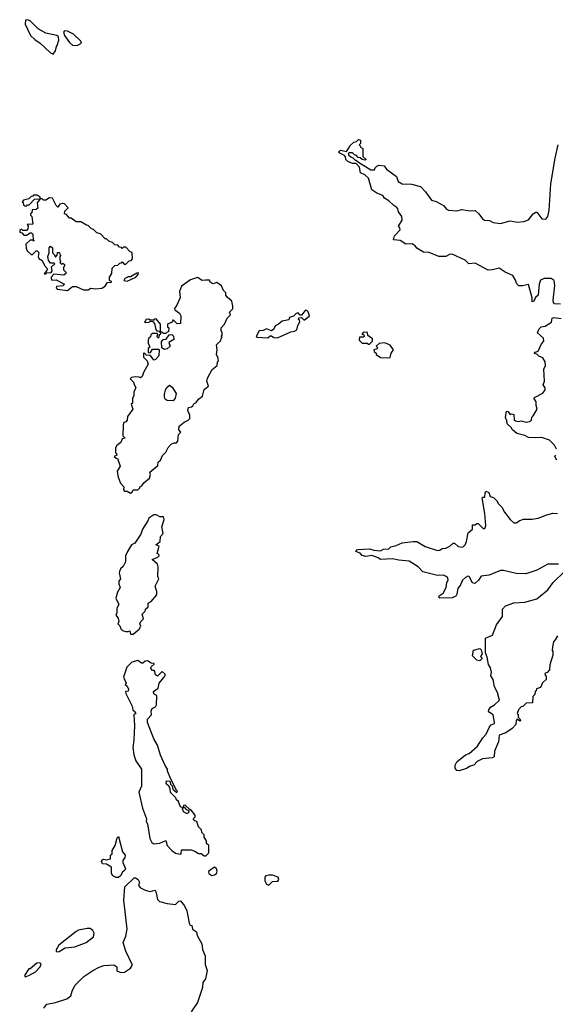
# Model space of a CAD drawing. Extents: x 2494106 to 2685573, y 758056 to 915185.
# Tile 234 of 256: x 2565540 to 2569957, y 860856 to 868978. Entities that reach past the tile are written whole.
import ezdxf

# ---------------------------------------------------------------- set-up
doc = ezdxf.new("R2010")
doc.units = 0

msp = doc.modelspace()

# ---------------------------------------------------------------- linework, layer by layer
at = {"layer": '0CON05XD'}
for points in [[(2565815, 868692.5), (2565835, 868720), (2565843, 868757), (2565850, 868765), (2565861.7, 868808.3), (2565860, 868835), (2565846.4, 868846.4), (2565756.4, 868866.4), (2565691.7, 868901.7), (2565625, 868967.5), (2565605, 868977.5), (2565587, 868973), (2565585, 868940), (2565628.3, 868848.3), (2565665, 868813.3), (2565707.5, 868785), (2565793.6, 868703.6), (2565815, 868692.5)], [(2566015, 868763.3), (2566050, 868785), (2566045, 868800), (2565985, 868857.5), (2565935, 868882.5), (2565910, 868885), (2565902.5, 868875), (2565908.3, 868848.3), (2565950.7, 868790.7), (2565975, 868767.5), (2566015, 868763.3)], [(2569998.3, 866631.7), (2569950, 866635), (2569941.2, 866645), (2569939.2, 866665), (2569952.9, 866785), (2569947.3, 866827.3), (2569923, 866843), (2569863.6, 866843.6), (2569835, 866830), (2569824.4, 866795), (2569815, 866706.7), (2569792.5, 866685), (2569780, 866655), (2569765, 866650), (2569766.7, 866683.3), (2569735, 866792.5), (2569685, 866781.2), (2569655, 866783.3), (2569638.8, 866798.8), (2569625.6, 866835.6), (2569605, 866868), (2569544.3, 866894.3), (2569495, 866929.2), (2569437.5, 866915), (2569402.3, 866912.3), (2569295, 866970), (2569243.6, 866963.6), (2569213.6, 866993.6), (2569105, 867043.3), (2569085, 867041.2), (2569055, 867024), (2568995, 867024), (2568916.4, 867056.4), (2568870.5, 867060.5), (2568815, 867093.8), (2568801.7, 867111.7), (2568775, 867128.8), (2568725, 867126.7), (2568677, 867157), (2568622.5, 867162.5), (2568630, 867195), (2568676.7, 867245), (2568675, 867260), (2568663.3, 867275), (2568693.3, 867325), (2568690, 867355), (2568663, 867393), (2568658, 867418), (2568649.3, 867429.3), (2568624.1, 867444.1), (2568585, 867483.3), (2568547.5, 867505), (2568535, 867527.5), (2568485, 867546.7), (2568443.8, 867575), (2568415, 867670), (2568385, 867697.5), (2568350, 867715), (2568340.7, 867760.7), (2568315, 867790), (2568285, 867792.5), (2568245, 867807.5), (2568230, 867825), (2568227, 867847), (2568218.3, 867858.3), (2568175, 867880), (2568172.5, 867887.5), (2568185, 867900), (2568235, 867890), (2568250, 867915), (2568265, 867940), (2568295, 867967.5), (2568317.5, 867972.5), (2568335, 867990), (2568350, 867985), (2568350, 867955), (2568340, 867945), (2568348.3, 867938.3), (2568350, 867925), (2568370, 867915), (2568368.3, 867848.3), (2568397.5, 867825), (2568385, 867820), (2568363, 867823), (2568348.3, 867838.3), (2568331.7, 867841.7), (2568318.3, 867858.3), (2568301.7, 867861.7), (2568285, 867880), (2568255, 867880), (2568250, 867875), (2568251.7, 867861.7), (2568270, 867845), (2568288.3, 867838.3), (2568305, 867820), (2568315, 867820), (2568333, 867803), (2568435, 867740), (2568465, 867740), (2568470, 867755), (2568485, 867770), (2568503.6, 867776.4), (2568545, 867772.5), (2568563.6, 867743.6), (2568647.5, 867685), (2568661.7, 867641.7), (2568695, 867623.3), (2568770.7, 867620.7), (2568845, 867602.5), (2568887.3, 867557.3), (2568935, 867490), (2568975, 867476.7), (2569033.6, 867443.6), (2569060, 867415), (2569075, 867407.5), (2569145, 867400), (2569185, 867413.3), (2569255, 867400), (2569295, 867402.5), (2569326.4, 867376.4), (2569356, 867336), (2569373.9, 867323.9), (2569415, 867320), (2569445, 867303.8), (2569505, 867296.7), (2569585, 867317.5), (2569645, 867306.7), (2569696.4, 867313.6), (2569735, 867326.7), (2569775, 867376.2), (2569795, 867390), (2569805, 867390), (2569845, 867336.2), (2569877.7, 867332.3), (2569895, 867353.3), (2569905, 867402.5), (2569920.4, 867625), (2569954.1, 867835.9), (2569980.3, 867945)], [(2565595, 867440), (2565605, 867450), (2565618.3, 867451.7), (2565661.7, 867498.3), (2565710, 867500), (2565710, 867515), (2565685, 867530), (2565655, 867530), (2565648.3, 867521.7), (2565635, 867520), (2565615, 867500), (2565571.7, 867488.3), (2565560, 867475), (2565568.3, 867468.3), (2565571.7, 867451.7), (2565581.7, 867441.7), (2565595, 867440)], [(2565935, 866742.5), (2565975, 866777.5), (2566006.4, 866776.4), (2566065, 866750), (2566105, 866750), (2566127, 866763), (2566165, 866757.5), (2566217, 866763), (2566245, 866780), (2566265, 866810), (2566298.3, 866811.7), (2566298.3, 866818.3), (2566280, 866825), (2566280, 866855), (2566300, 866885), (2566301.7, 866928.3), (2566325, 866950), (2566348.3, 866951.7), (2566365, 866970), (2566378.3, 866971.7), (2566385, 866980), (2566401.7, 866961.7), (2566415, 866960), (2566441.7, 866988.3), (2566458.3, 866991.7), (2566470, 867005), (2566468.3, 867058.3), (2566451.7, 867061.7), (2566415, 867100), (2566395, 867100), (2566385, 867090), (2566378.3, 867098.3), (2566361.7, 867101.7), (2566348.3, 867118.3), (2566325, 867120), (2566305, 867140), (2566275, 867150), (2566255, 867170), (2566245, 867170), (2566205, 867210), (2566175, 867220), (2566148.3, 867248.3), (2566131.7, 867251.7), (2566105, 867280), (2566091.7, 867281.7), (2566045, 867310), (2566005, 867310), (2565965, 867340), (2565951.7, 867341.7), (2565925, 867370), (2565910, 867375), (2565911.7, 867398.3), (2565940, 867425), (2565908.3, 867458.3), (2565895, 867462.5), (2565870, 867455), (2565855, 867430), (2565840, 867445), (2565810, 867505), (2565785, 867507.5), (2565755, 867490), (2565735, 867490), (2565725, 867500), (2565710, 867500), (2565683, 867467), (2565688.3, 867421.7), (2565677, 867413), (2565641.7, 867408.3), (2565640, 867385), (2565630, 867375), (2565630, 867365), (2565640, 867355), (2565648.3, 867291.7), (2565601.7, 867288.3), (2565610, 867275), (2565608.3, 867251.7), (2565595, 867240), (2565565, 867240), (2565555, 867250), (2565541.7, 867238.3), (2565540, 867225), (2565558.3, 867218.3), (2565575, 867200), (2565595, 867200), (2565625, 867220), (2565638.3, 867218.3), (2565648.3, 867208.3), (2565650, 867160), (2565660, 867155), (2565655, 867150), (2565650, 867160), (2565625, 867160), (2565590, 867125), (2565593, 867093), (2565601.7, 867071.7), (2565635, 867040), (2565645, 867040), (2565675, 867070), (2565685, 867070), (2565698.3, 867058.3), (2565692.5, 867025), (2565701.7, 867001.7), (2565715, 867000), (2565725, 866990), (2565745, 866950), (2565767.5, 866925), (2565767, 866913), (2565741.7, 866881.7), (2565755, 866880), (2565765, 866890), (2565798.3, 866891.7), (2565807.5, 866905), (2565801.7, 866938.3), (2565830, 866965), (2565825, 866970), (2565795, 866970), (2565777.5, 866995), (2565773.3, 867025), (2565782.5, 867055), (2565783, 867097), (2565795, 867110), (2565810, 867095), (2565810, 867055), (2565828.3, 867038.3), (2565835, 867020), (2565850, 867035), (2565851.7, 867058.3), (2565868.3, 867058.3), (2565871.7, 867041.7), (2565880, 867035), (2565870, 867025), (2565870, 866995), (2565880, 866985), (2565870, 866975), (2565885, 866960), (2565895, 866970), (2565908.3, 866958.3), (2565910, 866945), (2565900, 866935), (2565900, 866915), (2565920, 866895), (2565920, 866885), (2565905, 866870), (2565822.5, 866877.5), (2565800, 866855), (2565800, 866845), (2565805, 866830), (2565841.7, 866831.7), (2565910, 866795), (2565897, 866783), (2565843, 866777), (2565840, 866765), (2565850, 866755), (2565935, 866742.5)], [(2566425, 866821.2), (2566497.5, 866855), (2566517.5, 866875), (2566518.3, 866888.3), (2566505, 866887.5), (2566455, 866857.5), (2566435, 866857.5), (2566407, 866843), (2566400, 866825), (2566425, 866821.2)], [(2566455, 865072.5), (2566468.3, 865081.7), (2566475, 865100), (2566515, 865100), (2566530, 865115), (2566530, 865125), (2566546.4, 865133.6), (2566563.6, 865156.4), (2566610, 865195), (2566617.5, 865225), (2566612.5, 865245), (2566678.3, 865301.7), (2566683, 865327), (2566700, 865345), (2566716.4, 865383.6), (2566745, 865410), (2566765, 865450), (2566790, 865475), (2566815, 865487.5), (2566831.7, 865488.3), (2566845, 865500), (2566850, 865555), (2566870, 865575), (2566852.5, 865595), (2566853.9, 865626.1), (2566895, 865657.5), (2566930, 865675), (2566941.7, 865688.3), (2566942.5, 865715), (2566927.5, 865755), (2566931.7, 865778.3), (2566957, 865783), (2566968.3, 865791.7), (2566975, 865810), (2566995, 865820), (2567013.6, 865846.4), (2567048.3, 865871.7), (2567061.7, 865928.3), (2567096.7, 865955), (2567082.5, 865995), (2567088.3, 866021.7), (2567127, 866093), (2567167.5, 866125), (2567170, 866155), (2567180, 866165), (2567177, 866187), (2567162.5, 866215), (2567167.5, 866255), (2567163, 866297), (2567198.3, 866331.7), (2567201.7, 866348.3), (2567210, 866355), (2567202.5, 866362.5), (2567210, 866375), (2567210, 866395), (2567200, 866415), (2567202.5, 866435), (2567230, 866465), (2567250, 866515), (2567277, 866543), (2567270, 866565), (2567297, 866593), (2567297.5, 866615), (2567290, 866655), (2567252.5, 866685), (2567240, 866705), (2567240, 866725), (2567220, 866745), (2567203, 866783), (2567165, 866810), (2567135, 866800), (2567111.7, 866811.7), (2567105, 866830), (2567071.7, 866828.3), (2567045, 866827.5), (2567005, 866850), (2566949.3, 866830.7), (2566875, 866780), (2566857.5, 866735), (2566863.3, 866685), (2566837, 866623), (2566817.5, 866595), (2566820, 866585), (2566856.4, 866556.4), (2566870, 866535), (2566867, 866473), (2566838.3, 866468.3), (2566808.3, 866498.3), (2566801.7, 866498.3), (2566798.3, 866481.7), (2566760, 866465), (2566760, 866445), (2566770, 866435), (2566768.3, 866401.7), (2566755, 866400), (2566745, 866390), (2566725, 866390), (2566715, 866400), (2566700, 866400), (2566700, 866385), (2566690, 866375), (2566685, 866350), (2566670, 866365), (2566680, 866375), (2566675, 866390), (2566635, 866390), (2566621.7, 866378.3), (2566618.3, 866361.7), (2566605, 866350), (2566600, 866335), (2566600.7, 866310.7), (2566610, 866285), (2566610, 866275), (2566600, 866265), (2566600, 866235), (2566605, 866230), (2566618.3, 866231.7), (2566635, 866260), (2566685, 866260), (2566690, 866255), (2566687.5, 866205), (2566660, 866175), (2566645, 866170), (2566618.3, 866208.3), (2566585, 866210), (2566565, 866230), (2566560, 866225), (2566560, 866195), (2566590, 866165), (2566600, 866135), (2566561.7, 866068.3), (2566550, 866035), (2566535, 866022.5), (2566525, 866030), (2566495, 866032.5), (2566463, 866027), (2566450, 866015), (2566480, 865985), (2566480, 865975), (2566497.5, 865945), (2566480, 865905), (2566480, 865875), (2566470, 865855), (2566470, 865815), (2566460, 865805), (2566472.5, 865765), (2566430, 865705), (2566427, 865673), (2566415, 865660), (2566400, 865655), (2566392.5, 865635), (2566390, 865545), (2566410, 865525), (2566385, 865520), (2566375, 865490), (2566340, 865465), (2566330, 865445), (2566330, 865405), (2566338.3, 865398.3), (2566340, 865385), (2566320, 865375), (2566335, 865360), (2566347, 865357), (2566367.5, 865295), (2566342.5, 865255), (2566347.5, 865235), (2566352.5, 865205), (2566372.5, 865155), (2566397.5, 865125), (2566395, 865100), (2566405, 865090), (2566425, 865090), (2566455, 865072.5)], [(2567665, 866352.5), (2567775, 866403.3), (2567805, 866407.5), (2567825, 866420), (2567832.5, 866455), (2567850, 866485), (2567848.3, 866498.3), (2567840, 866505), (2567841.7, 866518.3), (2567865, 866520), (2567885, 866500), (2567930, 866535), (2567918.3, 866568.3), (2567908.3, 866578.3), (2567895, 866580), (2567865, 866540), (2567851.7, 866541.7), (2567835, 866560), (2567820, 866555), (2567797, 866533), (2567765, 866520), (2567758.3, 866501.7), (2567705, 866491.2), (2567675, 866466.7), (2567647, 866453), (2567636.4, 866423.6), (2567615, 866412.5), (2567575, 866427.5), (2567546.4, 866413.6), (2567515, 866410), (2567490, 866365), (2567498.3, 866358.3), (2567585, 866352.5), (2567605, 866370), (2567615, 866370), (2567635, 866357.5), (2567665, 866352.5)], [(2566700, 866400), (2566700, 866465), (2566665, 866510), (2566651.7, 866508.3), (2566645, 866500), (2566615, 866500), (2566605, 866507.5), (2566580, 866505), (2566578.3, 866491.7), (2566570, 866485), (2566575, 866480), (2566607, 866483), (2566615, 866490), (2566638.3, 866488.3), (2566651.7, 866471.7), (2566663, 866423), (2566671.7, 866411.7), (2566688.3, 866408.3), (2566695, 866400), (2566700, 866400)], [(2569967.5, 865435), (2569949.3, 865469.3), (2569908.3, 865508.3), (2569845, 865532.5), (2569795, 865527.5), (2569735, 865532.5), (2569705, 865547.5), (2569640, 865565), (2569603.6, 865593.6), (2569593, 865613), (2569560, 865645), (2569557.5, 865675), (2569550, 865680), (2569546.4, 865696.4), (2569555, 865747.5), (2569566.4, 865746.4), (2569585, 865720), (2569595, 865727.5), (2569615, 865720), (2569618.3, 865678.3), (2569628.3, 865668.3), (2569655, 865662.5), (2569675, 865670), (2569715, 865656.7), (2569745, 865663.3), (2569760, 865675), (2569761.7, 865698.3), (2569775, 865710), (2569806.7, 865765), (2569797.5, 865795), (2569797.5, 865825), (2569780, 865855), (2569785, 865862.5), (2569853, 865897), (2569872.5, 865925), (2569871.7, 865941.7), (2569857.5, 865965), (2569867.5, 865995), (2569863.3, 866095), (2569876.7, 866125), (2569872.5, 866155), (2569855, 866187.5), (2569821.7, 866201.7), (2569805, 866220), (2569782.5, 866225), (2569790, 866235), (2569816.4, 866243.6), (2569842.5, 866305), (2569862.5, 866325), (2569859.3, 866349.3), (2569810, 866395), (2569823, 866427), (2569840, 866445), (2569871.7, 866448.3), (2569925, 866482.5), (2569930, 866515), (2569945, 866520), (2570005, 866513.3)], [(2566735, 866257.5), (2566711.7, 866271.7), (2566708.3, 866321.7), (2566721.7, 866338.3), (2566748.3, 866341.7), (2566771.7, 866378.3), (2566795, 866380), (2566807.5, 866367.5), (2566811.7, 866338.3), (2566770, 866315), (2566780, 866285), (2566755, 866262.5), (2566735, 866257.5)], [(2568425, 866300), (2568450, 866325), (2568450, 866345), (2568411.7, 866371.7), (2568408.3, 866398.3), (2568375, 866400), (2568360, 866385), (2568378.3, 866378.3), (2568380, 866365), (2568375, 866360), (2568341.7, 866358.3), (2568340, 866335), (2568365, 866310), (2568405, 866310), (2568415, 866300), (2568425, 866300)], [(2568575, 866187.5), (2568595, 866192.5), (2568603, 866227), (2568622.5, 866255), (2568595, 866292.5), (2568565, 866307.5), (2568545, 866312.5), (2568505, 866307.5), (2568480, 866285), (2568490, 866275), (2568488.3, 866261.7), (2568460, 866255), (2568461.7, 866241.7), (2568478.3, 866228.3), (2568480, 866215), (2568515, 866192.5), (2568575, 866187.5)], [(2566805, 865833.3), (2566755, 865837.5), (2566742.5, 865845), (2566735, 865860), (2566733.8, 865885), (2566742.5, 865925), (2566752.5, 865945), (2566775, 865962.5), (2566796.4, 865946.4), (2566830, 865895), (2566822.5, 865855), (2566805, 865833.3)], [(2569970, 865345), (2569952.5, 865375), (2569960, 865385)], [(2568395, 864548.8), (2568365, 864557.5), (2568346.2, 864576.2), (2568311.7, 864591.7), (2568325, 864606.7), (2568425, 864613.3), (2568460.7, 864600.7), (2568515, 864596.7), (2568540.7, 864609.3), (2568585, 864613.3), (2568601.2, 864628.8), (2568645, 864639.2), (2568695, 864662), (2568785, 864673.3), (2568815, 864673.3), (2568882.3, 864632.3), (2568985, 864600), (2569005, 864603.3), (2569025, 864616.7), (2569055, 864617.5), (2569087.5, 864635), (2569115, 864660), (2569125, 864660), (2569155, 864632.5), (2569185, 864627.5), (2569198.3, 864631.7), (2569213.6, 864646.4), (2569225, 864672.5), (2569239.2, 864745), (2569272.5, 864775), (2569275, 864810), (2569295, 864810), (2569308.3, 864821.7), (2569321.7, 864821.7), (2569361.7, 864781.7), (2569375, 864780), (2569377.5, 864785), (2569382.5, 864805), (2569376.7, 864905), (2569352.5, 865035), (2569355, 865040), (2569375, 865040), (2569377, 865073), (2569385, 865090), (2569408.3, 865078.3), (2569420, 865045), (2569447, 865037), (2569475, 865010), (2569487.5, 864985), (2569516.1, 864956.1), (2569537.5, 864915), (2569583.9, 864853.9), (2569615, 864827.5), (2569635, 864827.5), (2569665, 864847.5), (2569695, 864856.7), (2569765, 864856.7), (2569815, 864866.2), (2569886.2, 864893.8), (2569935, 864907.5), (2569975, 864903.3)], [(2566475, 863910), (2566525, 863950), (2566537.5, 863975), (2566530, 863995), (2566540, 864015), (2566560, 864035), (2566550, 864075), (2566575, 864100), (2566577.5, 864115), (2566600, 864135), (2566600, 864165), (2566625, 864180), (2566670, 864235), (2566671.7, 864261.7), (2566657.5, 864305), (2566687.5, 864365), (2566680, 864385), (2566682.5, 864465), (2566676.4, 864486.4), (2566632.5, 864525), (2566680, 864545), (2566690, 864555), (2566688.3, 864568.3), (2566672.5, 864575), (2566690, 864635), (2566662.5, 864645), (2566697, 864673), (2566700, 864715), (2566721.7, 864738.3), (2566712.5, 864795), (2566732.5, 864855), (2566725, 864877.5), (2566695, 864877.5), (2566665, 864892.5), (2566645, 864892.5), (2566603.9, 864866.1), (2566597.5, 864845), (2566552.5, 864775), (2566540, 864735), (2566489.3, 864660.7), (2566462.5, 864645), (2566429.3, 864590.7), (2566412.5, 864555), (2566412.5, 864505), (2566393, 864467), (2566371.7, 864448.3), (2566363.6, 864426.4), (2566360, 864415), (2566370, 864365), (2566357.5, 864345), (2566357.5, 864325), (2566367.5, 864295), (2566347.5, 864255), (2566333.3, 864205), (2566357.5, 864155), (2566340, 864125), (2566340, 864085), (2566332.5, 864065), (2566352.5, 864042.5), (2566357.5, 864015), (2566350, 863995), (2566367, 863977), (2566373, 863953), (2566388.3, 863938.3), (2566415, 863932.5), (2566435, 863930), (2566447, 863937), (2566455, 863910), (2566475, 863910)], [(2569982.3, 864487.7), (2569895, 864485.7), (2569835, 864453.3), (2569805, 864436.7), (2569713.9, 864406.1), (2569635, 864410), (2569530, 864435), (2569505, 864434), (2569410, 864395), (2569345, 864386.7), (2569324, 864355), (2569293, 864327), (2569275, 864333.3), (2569245, 864384), (2569235, 864387.5), (2569215, 864377.5), (2569192, 864355), (2569174, 864315), (2569153.2, 864286.8), (2569145, 864240), (2569135, 864222.5), (2569105, 864210), (2569005, 864207.5), (2568997.5, 864215), (2569000, 864225), (2569031.7, 864248.3), (2569056.2, 864295), (2569063.3, 864335), (2569073.3, 864355), (2569070, 864375), (2569057.5, 864385), (2569035, 864395.7), (2568985, 864394), (2568865, 864423.3), (2568826.2, 864465), (2568751.2, 864511.2), (2568665, 864518.8), (2568615, 864530.8), (2568515, 864523.8), (2568495, 864540), (2568445, 864558.8), (2568395, 864548.8)], [(2569975, 863896.7), (2569955, 863863.3), (2569942.7, 863847.3), (2569932.5, 863805), (2569930, 863775), (2569937.5, 863767.5), (2569937, 863737), (2569912.5, 863655), (2569910, 863615), (2569888.3, 863591.7), (2569870, 863585), (2569871.7, 863571.7), (2569880, 863565), (2569880, 863535), (2569851.7, 863508.3), (2569835, 863470), (2569801.7, 863458.3), (2569798.3, 863441.7), (2569790, 863435), (2569788.3, 863411.7), (2569770, 863395), (2569768.3, 863341.7), (2569715, 863340), (2569688.3, 863311.7), (2569675, 863310), (2569653.3, 863285), (2569642.5, 863255), (2569650, 863245), (2569650, 863225), (2569665, 863210), (2569670, 863195), (2569665, 863192.5), (2569641.7, 863208.3), (2569633.6, 863196.4), (2569630, 863165), (2569599.5, 863130.5), (2569547.5, 863095), (2569494.3, 863075.7), (2569488.8, 863021.2), (2569453.8, 862945), (2569453, 862897), (2569435, 862890), (2569355, 862881.2), (2569311.7, 862858.3), (2569285, 862830), (2569255, 862821.2), (2569225, 862801.2), (2569165, 862782.5), (2569144.3, 862784.3), (2569131.2, 862805), (2569130.7, 862829.3), (2569143.6, 862856.4), (2569215, 862913.3), (2569247.5, 862925), (2569316.2, 862985), (2569360, 863055), (2569385.7, 863084.3), (2569414.2, 863145), (2569427.7, 863162.3), (2569455, 863173.3), (2569456.4, 863183.6), (2569443.6, 863243.6), (2569414.1, 863264.1), (2569406.2, 863275), (2569408, 863285), (2569422.6, 863307.4), (2569455, 863326), (2569496.7, 863365), (2569478.8, 863428.8), (2569454.2, 863474.2), (2569443.3, 863535), (2569426.2, 863565), (2569430, 863595), (2569421.7, 863631.7), (2569405, 863660), (2569395, 863720), (2569380, 863755), (2569380, 863875), (2569438.3, 863901.7), (2569473, 863987), (2569520, 864055), (2569520, 864115), (2569547, 864143), (2569615, 864166.7), (2569705, 864173.8), (2569805, 864202), (2569895, 864273.8), (2569940, 864335), (2570035, 864427.5)], [(2569335, 863690), (2569310, 863695), (2569275, 863730), (2569281.7, 863778.3), (2569335, 863790), (2569345, 863780), (2569353, 863747), (2569340, 863725), (2569350, 863715), (2569350, 863705), (2569335, 863690)], [(2567075, 862080), (2567100, 862105), (2567100, 862165), (2567081.7, 862181.7), (2567080, 862205), (2567060, 862235), (2567060, 862255), (2567043, 862273), (2567040, 862295), (2567015, 862320), (2567000, 862365), (2566985, 862370), (2566970, 862385), (2566987, 862403), (2566987.5, 862415), (2566957.5, 862455), (2566941.7, 862461.7), (2566905, 862500), (2566890, 862495), (2566890, 862480), (2566898.3, 862478.3), (2566911.7, 862461.7), (2566928.3, 862458.3), (2566937, 862443), (2566925, 862430), (2566915, 862430), (2566890, 862445), (2566888.3, 862458.3), (2566880, 862465), (2566890, 862480), (2566871.7, 862481.7), (2566860, 862495), (2566848.3, 862528.3), (2566831.7, 862541.7), (2566828.3, 862558.3), (2566783, 862603), (2566780, 862635), (2566770, 862655), (2566747.5, 862675), (2566751.7, 862698.3), (2566776.7, 862696.7), (2566783, 862673), (2566797, 862657), (2566801.7, 862631.7), (2566835, 862602.5), (2566840, 862615), (2566831.7, 862621.7), (2566788, 862708), (2566758.3, 862778.3), (2566757.5, 862795), (2566738.8, 862825), (2566702.3, 862912.3), (2566677.5, 862995), (2566646.2, 863045), (2566595, 863180), (2566592.5, 863207.5), (2566627, 863243), (2566623, 863277), (2566632.5, 863295), (2566659.3, 863310.7), (2566667.5, 863325), (2566671.7, 863401.7), (2566647, 863417), (2566643.3, 863435), (2566682.5, 863465), (2566690, 863505), (2566740, 863565), (2566738.3, 863578.3), (2566715, 863600), (2566677, 863563), (2566660, 863575), (2566655, 863600), (2566648.3, 863608.3), (2566635, 863610), (2566622.5, 863625), (2566625, 863640), (2566648.3, 863661.7), (2566648.3, 863668.3), (2566625, 863670), (2566595, 863690), (2566575, 863687.5), (2566555, 863670), (2566545, 863670), (2566515, 863692.5), (2566465, 863677.5), (2566423.6, 863636.4), (2566396.7, 863555), (2566417.5, 863505), (2566410, 863495), (2566425, 863480), (2566436, 863455), (2566435, 863440), (2566412.5, 863437.5), (2566415, 863420), (2566466.2, 863315), (2566471.7, 863281.7), (2566486.7, 863275), (2566497.5, 863255), (2566480, 863245), (2566487.5, 863155), (2566482.5, 863035), (2566473.8, 862975), (2566480, 862915), (2566496.7, 862865), (2566543.3, 862795), (2566543.3, 862655), (2566522.5, 862605), (2566553.3, 862475), (2566586.1, 862386.1), (2566583.3, 862365), (2566592.5, 862345), (2566613, 862223), (2566629.7, 862189.7), (2566645, 862178.6), (2566696, 862184), (2566745, 862206.2), (2566755.6, 862165.6), (2566795.6, 862125.6), (2566825, 862102), (2566865, 862093.3), (2566871.7, 862098.3), (2566875, 862130), (2566955, 862130), (2566985, 862120), (2567015, 862100), (2567035, 862100), (2567061.7, 862081.7), (2567075, 862080)], [(2566355, 861902.5), (2566335, 861902.5), (2566307, 861917), (2566297.5, 861935), (2566296.4, 861986.4), (2566255, 862012.5), (2566223.9, 862013.9), (2566213.8, 862035), (2566222.3, 862047.7), (2566235, 862053.3), (2566255, 862047.5), (2566290, 862055), (2566290, 862085), (2566301.7, 862098.3), (2566302.5, 862125), (2566326.7, 862165), (2566345, 862230), (2566355, 862240), (2566386.7, 862115), (2566408.8, 862085), (2566406.7, 862065), (2566390, 862045), (2566390, 862025), (2566411.2, 861975), (2566408.3, 861961.7), (2566387.5, 861945), (2566370, 861915), (2566355, 861902.5)], [(2567125, 861917.5), (2567145, 861923.3), (2567162.5, 861935), (2567168.8, 861955), (2567163.6, 861973.6), (2567145, 861987.5), (2567100, 861955), (2567097.5, 861945), (2567100, 861935), (2567125, 861917.5)], [(2567595, 861840), (2567625, 861870), (2567668.3, 861871.7), (2567677.5, 861885), (2567670, 861905), (2567625, 861922.5), (2567595, 861922.5), (2567570, 861915), (2567560, 861905), (2567560, 861875), (2567575, 861847.5), (2567595, 861840)], [(2565740, 860825), (2565765, 860857.5), (2565835, 860871.2), (2565928.3, 860901.7), (2565962.5, 860925), (2565972.5, 860965), (2565995, 861010), (2566070, 861085), (2566143.9, 861136.1), (2566195, 861162.5), (2566235, 861176.7), (2566315, 861182.5), (2566340, 861165), (2566341.7, 861131.7), (2566375, 861118.8), (2566405, 861121.2), (2566452.5, 861155), (2566466.7, 861175), (2566466.7, 861185), (2566414.1, 861294.1), (2566393.8, 861365), (2566415, 861417.5), (2566427.1, 861475), (2566400, 861715), (2566407.5, 861825), (2566485, 861900), (2566495, 861900), (2566516.7, 861885), (2566527.5, 861865), (2566520, 861835), (2566535, 861817.5), (2566575, 861796.7), (2566615, 861787.5), (2566635, 861792.5), (2566656.7, 861796.7), (2566666.4, 861776.4), (2566675, 861720), (2566694.1, 861704.1), (2566755, 861687.5), (2566825, 861680), (2566851.7, 861708.3), (2566865, 861710), (2566898.3, 861668.3), (2566917, 861627), (2566936.7, 861525), (2566945, 861510), (2566960, 861505), (2566966.2, 861476.2), (2566998.8, 861455), (2567003.3, 861425), (2567041.2, 861355), (2567047.3, 861307.3), (2567068.6, 861255), (2567068, 861185), (2567085.7, 861134.3), (2567072.9, 861065), (2567049.2, 861035), (2567046, 860995), (2567005, 860870), (2566953.3, 860795)], [(2565845, 861290), (2565865, 861292.5), (2565915, 861322.5), (2565995, 861330), (2566087.5, 861365), (2566148.3, 861411.7), (2566153, 861443), (2566142.5, 861465), (2566121.7, 861481.7), (2566095, 861482.5), (2566025, 861467.5), (2566005, 861456.7), (2565862.5, 861345), (2565840, 861305), (2565840, 861295), (2565845, 861290)], [(2565585, 861082.5), (2565615, 861092.5), (2565670, 861125), (2565710, 861165), (2565718.3, 861188.3), (2565705, 861197.5), (2565680, 861195), (2565625, 861150), (2565615, 861150), (2565580, 861095), (2565585, 861082.5)]]:
    msp.add_lwpolyline(points, dxfattribs=at)

doc.saveas('drawing.dxf')
